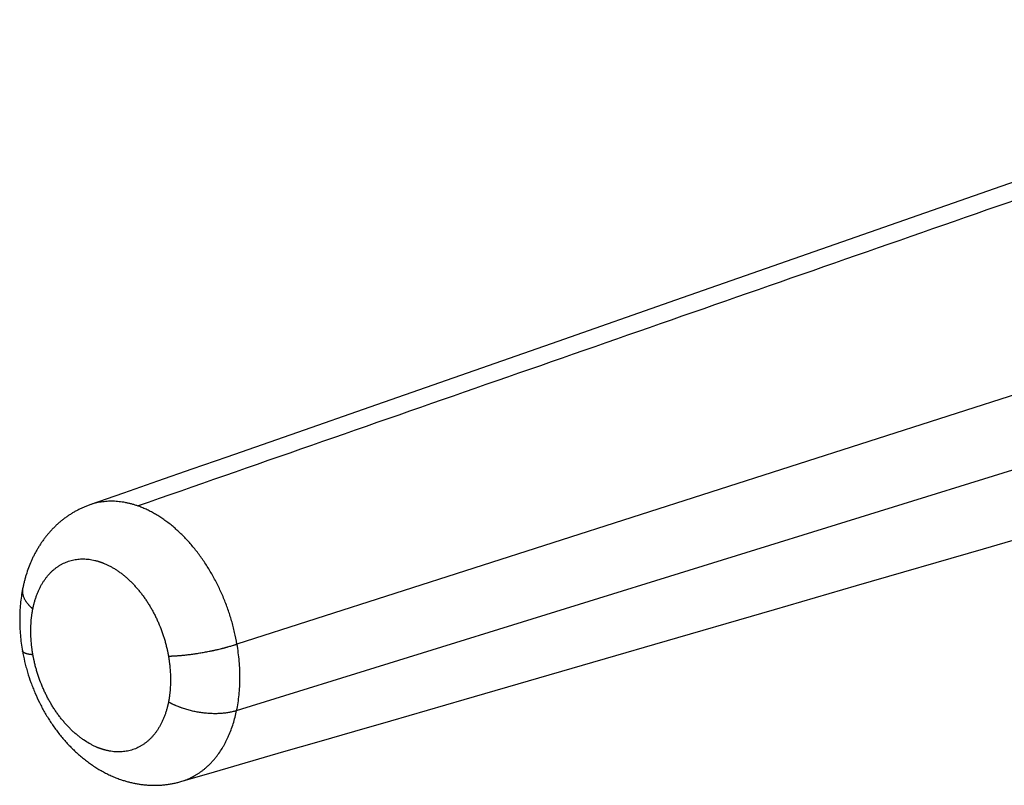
# Model space of a CAD drawing. Header units: millimetres. Extents: x 29 to 368, y 3 to 383.
# Tile 3 of 32: x 52 to 89, y 143 to 173. Entities that reach past the tile are written whole.
import ezdxf

# ---------------------------------------------------------------- set-up
doc = ezdxf.new("R2010")
doc.units = ezdxf.units.MM
doc.header["$LTSCALE"] = 23.1
doc.layers.get('0').update_dxf_attribs({"linetype": 'CONTINUOUS'})

msp = doc.modelspace()

# ---------------------------------------------------------------- linework, layer by layer
at = {"color": 9, "linetype": 'CONTINUOUS'}
for p, q in [((113.993, 166.024), (60.308, 148.82)), ((60.495, 146.355), (113.984, 162.931))]:
    msp.add_line(p, q, dxfattribs=at)
at = {"color": 7, "linetype": 'CONTINUOUS'}
for p, q in [((72.497, 160.314), (65.357, 157.82)), ((65.357, 157.82), (62.609, 156.861)), ((83.852, 151.038), (88.676, 152.435)), ((80.73, 150.133), (83.852, 151.038)), ((52.157, 148.556), (52.157, 148.556)), ((68.935, 146.715), (71.783, 147.541)), ((66.15, 145.908), (68.935, 146.715)), ((60.295, 146.293), (60.495, 146.355)), ((58.17, 143.594), (59.458, 143.968)), ((58.17, 143.594), (58.17, 143.594))]:
    msp.add_line(p, q, dxfattribs=at)
for points in [[(103.582, 171.176), (76.975, 161.878), (72.497, 160.314)], [(88.676, 152.435), (90.322, 152.912), (91.987, 153.394), (93.672, 153.882), (95.377, 154.376), (97.102, 154.875), (98.848, 155.381), (100.613, 155.892), (102.4, 156.41), (104.208, 156.933), (106.036, 157.463), (107.886, 157.998), (109.758, 158.54), (110.11, 158.642)], [(62.609, 156.861), (59.92, 155.922), (58.598, 155.46), (57.29, 155.003), (55.995, 154.552), (54.717, 154.105)], [(71.783, 147.541), (74.698, 148.385), (76.18, 148.815), (80.73, 150.133)], [(59.458, 143.968), (62.09, 144.731), (63.428, 145.119), (64.781, 145.511), (66.15, 145.908)]]:
    msp.add_lwpolyline(points, dxfattribs=at)
at = {"color": 9, "linetype": 'CONTINUOUS'}
for points, knots in [([(56.531, 154.067), (58.738, 154.837), (63.154, 156.376), (69.777, 158.685), (76.4, 160.993), (83.023, 163.302), (89.646, 165.61), (96.269, 167.919), (102.892, 170.227), (107.308, 171.767), (109.515, 172.536)], [0, 0, 0, 0, 0.125001, 0.250001, 0.375002, 0.500004, 0.625005, 0.750004, 0.875003, 1, 1, 1, 1]), ([(56.531, 154.067), (56.492, 154.081), (56.414, 154.107), (56.296, 154.141), (56.178, 154.17), (56.061, 154.194), (55.944, 154.214), (55.828, 154.228), (55.712, 154.238), (55.597, 154.243), (55.483, 154.243), (55.37, 154.238), (55.258, 154.228), (55.147, 154.214), (55.037, 154.194), (54.929, 154.17), (54.822, 154.14), (54.752, 154.118), (54.717, 154.105)], [0, 0, 0, 0, 0.067109, 0.133402, 0.198909, 0.263667, 0.327712, 0.391089, 0.453843, 0.516026, 0.577696, 0.638904, 0.69971, 0.760177, 0.820369, 0.880356, 0.940212, 1, 1, 1, 1]), ([(60.308, 148.82), (60.282, 148.969), (60.237, 149.191), (60.165, 149.485), (60.104, 149.705), (60.037, 149.923), (59.964, 150.14), (59.885, 150.355), (59.8, 150.567), (59.71, 150.776), (59.614, 150.982), (59.513, 151.184), (59.406, 151.383), (59.295, 151.577), (59.179, 151.767), (59.058, 151.951), (58.933, 152.131), (58.804, 152.305), (58.671, 152.473), (58.534, 152.635), (58.394, 152.79), (58.25, 152.939), (58.103, 153.081), (57.954, 153.215), (57.803, 153.342), (57.649, 153.462), (57.493, 153.573), (57.335, 153.677), (57.176, 153.772), (57.016, 153.859), (56.855, 153.938), (56.694, 154.008), (56.585, 154.048), (56.531, 154.067)], [0, 0, 0, 0, 0.067036, 0.100761, 0.134578, 0.168455, 0.20236, 0.23626, 0.270122, 0.303913, 0.337601, 0.371154, 0.40454, 0.43773, 0.470693, 0.5034, 0.535823, 0.567936, 0.599714, 0.631133, 0.662171, 0.692808, 0.723026, 0.75281, 0.782146, 0.811023, 0.839433, 0.86737, 0.894832, 0.92182, 0.948338, 0.974394, 1, 1, 1, 1]), ([(52.553, 150.156), (52.554, 150.162), (52.555, 150.17), (52.558, 150.181), (52.559, 150.19), (52.561, 150.198), (52.563, 150.209), (52.566, 150.222), (52.57, 150.239), (52.575, 150.26), (52.581, 150.288), (52.589, 150.32), (52.6, 150.362), (52.614, 150.415), (52.632, 150.478), (52.657, 150.56), (52.692, 150.66), (52.737, 150.777), (52.787, 150.89), (52.841, 150.999), (52.899, 151.103), (52.961, 151.202), (53.026, 151.297), (53.095, 151.387), (53.168, 151.472), (53.244, 151.551), (53.323, 151.625), (53.405, 151.694), (53.491, 151.756), (53.579, 151.813), (53.67, 151.865), (53.763, 151.91), (53.859, 151.949), (53.957, 151.982), (54.057, 152.009), (54.159, 152.03), (54.262, 152.044), (54.367, 152.052), (54.473, 152.054), (54.581, 152.05), (54.689, 152.039), (54.798, 152.022), (54.889, 152.003), (54.962, 151.985), (55.008, 151.972), (55.045, 151.961), (55.068, 151.954), (55.086, 151.948), (55.1, 151.943), (55.114, 151.939), (55.123, 151.935), (55.127, 151.934)], [0, 0, 0, 0, 0.004674, 0.007008, 0.009341, 0.011671, 0.013999, 0.018649, 0.023289, 0.02792, 0.037155, 0.046353, 0.055514, 0.073725, 0.091786, 0.109697, 0.145064, 0.179827, 0.213989, 0.247555, 0.280537, 0.312953, 0.344822, 0.376172, 0.407033, 0.437442, 0.467439, 0.497071, 0.526386, 0.555439, 0.584286, 0.612988, 0.641605, 0.670201, 0.698838, 0.727579, 0.756485, 0.785615, 0.815024, 0.844765, 0.874887, 0.905434, 0.936446, 0.952138, 0.967958, 0.975918, 0.983912, 0.987921, 0.991939, 0.995965, 1, 1, 1, 1]), ([(55.127, 151.934), (55.132, 151.932), (55.141, 151.929), (55.155, 151.924), (55.169, 151.919), (55.187, 151.912), (55.21, 151.903), (55.265, 151.881), (55.348, 151.846), (55.458, 151.792), (55.567, 151.733), (55.675, 151.668), (55.783, 151.598), (55.889, 151.521), (55.994, 151.44), (56.097, 151.354), (56.199, 151.262), (56.299, 151.165), (56.396, 151.064), (56.492, 150.958), (56.585, 150.848), (56.676, 150.734), (56.764, 150.615), (56.849, 150.493), (56.932, 150.367), (57.011, 150.238), (57.087, 150.106), (57.159, 149.971), (57.228, 149.833), (57.294, 149.693), (57.376, 149.503), (57.451, 149.309), (57.517, 149.112), (57.563, 148.964), (57.598, 148.839), (57.623, 148.738), (57.641, 148.663), (57.656, 148.6), (57.666, 148.55), (57.674, 148.512), (57.68, 148.481), (57.685, 148.456), (57.689, 148.437), (57.692, 148.421), (57.694, 148.408), (57.696, 148.399), (57.698, 148.39), (57.7, 148.377), (57.702, 148.368), (57.703, 148.361)], [0, 0, 0, 0, 0.003177, 0.006361, 0.009552, 0.01275, 0.019166, 0.02561, 0.051668, 0.078187, 0.105176, 0.132639, 0.160577, 0.188987, 0.217865, 0.247202, 0.276987, 0.307207, 0.337846, 0.368885, 0.400305, 0.432084, 0.464198, 0.496622, 0.529329, 0.562292, 0.595482, 0.628868, 0.66242, 0.696107, 0.729897, 0.797648, 0.831551, 0.865426, 0.89924, 0.916115, 0.932962, 0.949778, 0.958173, 0.966559, 0.974935, 0.979119, 0.983301, 0.98748, 0.989568, 0.991656, 0.993743, 0.995829, 1, 1, 1, 1]), ([(52.554, 148.411), (52.553, 148.416), (52.552, 148.423), (52.551, 148.432), (52.549, 148.442), (52.547, 148.454), (52.545, 148.468), (52.542, 148.482), (52.54, 148.496), (52.538, 148.511), (52.535, 148.53), (52.531, 148.553), (52.526, 148.591), (52.519, 148.638), (52.512, 148.695), (52.503, 148.771), (52.494, 148.865), (52.485, 148.977), (52.477, 149.126), (52.472, 149.31), (52.476, 149.493), (52.484, 149.637), (52.493, 149.743), (52.502, 149.831), (52.511, 149.901), (52.518, 149.953), (52.524, 149.996), (52.53, 150.03), (52.533, 150.051), (52.536, 150.068), (52.538, 150.081), (52.541, 150.094), (52.543, 150.106), (52.545, 150.119), (52.547, 150.129), (52.549, 150.138), (52.55, 150.146), (52.552, 150.152), (52.553, 150.156)], [0, 0, 0, 0, 0.008224, 0.012334, 0.016444, 0.024663, 0.032878, 0.041088, 0.049294, 0.057495, 0.065691, 0.08207, 0.098429, 0.131088, 0.163664, 0.196155, 0.26086, 0.325178, 0.38908, 0.515526, 0.640005, 0.701455, 0.762347, 0.822663, 0.8526, 0.882386, 0.91202, 0.92678, 0.9415, 0.948846, 0.956182, 0.963508, 0.970824, 0.97813, 0.985426, 0.989072, 0.992718, 1, 1, 1, 1]), ([(60.295, 146.293), (60.315, 146.391), (60.351, 146.589), (60.389, 146.893), (60.412, 147.203), (60.421, 147.519), (60.416, 147.84), (60.395, 148.165), (60.36, 148.493), (60.327, 148.711), (60.308, 148.82)], [0, 0, 0, 0, 0.117886, 0.23811, 0.360547, 0.485048, 0.611442, 0.739539, 0.869132, 1, 1, 1, 1]), ([(55.134, 144.841), (55.13, 144.843), (55.123, 144.845), (55.114, 144.848), (55.107, 144.851), (55.1, 144.853), (55.091, 144.857), (55.079, 144.861), (55.065, 144.866), (55.047, 144.873), (55.024, 144.882), (54.997, 144.894), (54.96, 144.909), (54.914, 144.93), (54.859, 144.955), (54.786, 144.992), (54.657, 145.062), (54.513, 145.153), (54.373, 145.253), (54.268, 145.334), (54.164, 145.421), (54.062, 145.512), (53.962, 145.609), (53.865, 145.71), (53.769, 145.816), (53.675, 145.926), (53.584, 146.04), (53.496, 146.159), (53.411, 146.281), (53.328, 146.406), (53.249, 146.535), (53.173, 146.667), (53.1, 146.802), (53.031, 146.94), (52.965, 147.08), (52.883, 147.27), (52.808, 147.464), (52.741, 147.661), (52.695, 147.809), (52.66, 147.934), (52.634, 148.034), (52.616, 148.109), (52.602, 148.172), (52.591, 148.222), (52.583, 148.26), (52.577, 148.292), (52.572, 148.317), (52.568, 148.336), (52.565, 148.351), (52.563, 148.364), (52.561, 148.373), (52.559, 148.383), (52.557, 148.395), (52.555, 148.405), (52.554, 148.411)], [0, 0, 0, 0, 0.003175, 0.004765, 0.006358, 0.007952, 0.009548, 0.012746, 0.01595, 0.019161, 0.025604, 0.032075, 0.038575, 0.051661, 0.064862, 0.07818, 0.105169, 0.160562, 0.188976, 0.217858, 0.2472, 0.27699, 0.307215, 0.33786, 0.368905, 0.400331, 0.432115, 0.464234, 0.496663, 0.529374, 0.562341, 0.595533, 0.628922, 0.662475, 0.696162, 0.729951, 0.797697, 0.831595, 0.865464, 0.89927, 0.916141, 0.932984, 0.949795, 0.958187, 0.96657, 0.974944, 0.979126, 0.983306, 0.987484, 0.989571, 0.991658, 0.993744, 0.99583, 1, 1, 1, 1]), ([(57.703, 148.361), (57.704, 148.357), (57.705, 148.349), (57.706, 148.34), (57.708, 148.33), (57.71, 148.319), (57.712, 148.304), (57.714, 148.29), (57.717, 148.276), (57.719, 148.262), (57.722, 148.243), (57.725, 148.219), (57.731, 148.181), (57.737, 148.134), (57.744, 148.077), (57.753, 148.002), (57.762, 147.908), (57.771, 147.795), (57.779, 147.646), (57.784, 147.462), (57.78, 147.279), (57.772, 147.135), (57.765, 147.046), (57.758, 146.976), (57.752, 146.923), (57.746, 146.871), (57.74, 146.828), (57.735, 146.793), (57.731, 146.768), (57.727, 146.742), (57.723, 146.721), (57.721, 146.704), (57.718, 146.691), (57.716, 146.679), (57.714, 146.668), (57.713, 146.66), (57.711, 146.651), (57.71, 146.643), (57.708, 146.635), (57.706, 146.626), (57.705, 146.62), (57.704, 146.616)], [0, 0, 0, 0, 0.00823, 0.012343, 0.016455, 0.024678, 0.032897, 0.041111, 0.04932, 0.057525, 0.065725, 0.082112, 0.098478, 0.131152, 0.163743, 0.196247, 0.26098, 0.325321, 0.389244, 0.515716, 0.640198, 0.701638, 0.762513, 0.792732, 0.822803, 0.852723, 0.88249, 0.897315, 0.912102, 0.926849, 0.941557, 0.948896, 0.956225, 0.963544, 0.970853, 0.974504, 0.978151, 0.985439, 0.989082, 0.992725, 1, 1, 1, 1]), ([(57.704, 146.616), (57.703, 146.61), (57.702, 146.602), (57.7, 146.591), (57.698, 146.583), (57.696, 146.575), (57.694, 146.564), (57.691, 146.55), (57.687, 146.534), (57.682, 146.512), (57.676, 146.485), (57.668, 146.453), (57.658, 146.41), (57.644, 146.357), (57.626, 146.295), (57.6, 146.213), (57.566, 146.112), (57.521, 145.996), (57.471, 145.883), (57.417, 145.774), (57.36, 145.67), (57.298, 145.571), (57.233, 145.476), (57.164, 145.386), (57.092, 145.302), (57.016, 145.223), (56.937, 145.149), (56.855, 145.08), (56.77, 145.017), (56.682, 144.961), (56.591, 144.909), (56.498, 144.864), (56.402, 144.825), (56.304, 144.792), (56.204, 144.765), (56.102, 144.745), (55.999, 144.73), (55.894, 144.722), (55.788, 144.72), (55.68, 144.725), (55.572, 144.735), (55.482, 144.749), (55.409, 144.764), (55.354, 144.776), (55.308, 144.788), (55.272, 144.798), (55.244, 144.805), (55.221, 144.812), (55.203, 144.818), (55.189, 144.822), (55.178, 144.826), (55.169, 144.829), (55.162, 144.831), (55.155, 144.834), (55.146, 144.837), (55.139, 144.839), (55.134, 144.841)], [0, 0, 0, 0, 0.004676, 0.00701, 0.009343, 0.011673, 0.014001, 0.018651, 0.023291, 0.027922, 0.037157, 0.046355, 0.055515, 0.073724, 0.091784, 0.109692, 0.145053, 0.179807, 0.213958, 0.247512, 0.280481, 0.312881, 0.344735, 0.376069, 0.406914, 0.437306, 0.467288, 0.496904, 0.526206, 0.555247, 0.584084, 0.612779, 0.641391, 0.669985, 0.698623, 0.727369, 0.756283, 0.785424, 0.814848, 0.844609, 0.874754, 0.905328, 0.920789, 0.936372, 0.95208, 0.959983, 0.967919, 0.975888, 0.979885, 0.98389, 0.987904, 0.989914, 0.991926, 0.993941, 0.995958, 1, 1, 1, 1]), ([(58.17, 143.594), (58.202, 143.604), (58.266, 143.624), (58.362, 143.658), (58.455, 143.696), (58.548, 143.738), (58.639, 143.784), (58.728, 143.834), (58.816, 143.887), (58.901, 143.944), (58.985, 144.005), (59.068, 144.07), (59.148, 144.138), (59.226, 144.21), (59.302, 144.285), (59.377, 144.364), (59.448, 144.446), (59.542, 144.561), (59.653, 144.712), (59.755, 144.873), (59.832, 145.007), (59.887, 145.111), (59.94, 145.218), (60.008, 145.365), (60.085, 145.555), (60.167, 145.793), (60.238, 146.039), (60.277, 146.207), (60.295, 146.293)], [0, 0, 0, 0, 0.028002, 0.056006, 0.084039, 0.112128, 0.140298, 0.168574, 0.196981, 0.225544, 0.254286, 0.283229, 0.312393, 0.3418, 0.371467, 0.401414, 0.431655, 0.462205, 0.52428, 0.587739, 0.620014, 0.652658, 0.685679, 0.719079, 0.78702, 0.856498, 0.9275, 1, 1, 1, 1])]:
    msp.add_open_spline(points, degree=3, knots=knots, dxfattribs=at)
at = {"color": 7, "linetype": 'CONTINUOUS'}
for points, knots in [([(54.717, 154.105), (54.676, 154.091), (54.593, 154.06), (54.471, 154.01), (54.351, 153.955), (54.233, 153.896), (54.117, 153.832), (54.004, 153.764), (53.893, 153.692), (53.785, 153.616), (53.68, 153.536), (53.578, 153.452), (53.478, 153.365), (53.382, 153.274), (53.289, 153.18), (53.199, 153.083), (53.112, 152.982), (53.029, 152.879), (52.949, 152.773), (52.872, 152.664), (52.799, 152.552), (52.73, 152.438), (52.663, 152.322), (52.601, 152.204), (52.541, 152.083), (52.467, 151.92), (52.382, 151.71), (52.309, 151.496), (52.258, 151.321), (52.223, 151.189), (52.191, 151.055), (52.172, 150.965), (52.163, 150.92)], [0, 0, 0, 0, 0.030875, 0.06175, 0.092626, 0.123503, 0.154383, 0.185266, 0.216154, 0.247047, 0.277948, 0.308858, 0.339781, 0.37072, 0.401677, 0.432656, 0.463662, 0.494699, 0.525772, 0.556885, 0.588046, 0.619259, 0.65053, 0.681865, 0.713271, 0.744753, 0.807962, 0.871546, 0.903494, 0.935549, 0.967717, 1, 1, 1, 1]), ([(52.163, 150.919), (52.144, 150.825), (52.112, 150.634), (52.077, 150.344), (52.056, 150.05), (52.049, 149.754), (52.055, 149.456), (52.075, 149.156), (52.108, 148.855), (52.139, 148.655), (52.157, 148.556)], [0, 0, 0, 0, 0.121833, 0.244613, 0.368346, 0.493015, 0.618584, 0.744993, 0.872164, 1, 1, 1, 1]), ([(52.163, 150.919), (52.161, 150.912), (52.159, 150.897), (52.156, 150.874), (52.154, 150.851), (52.153, 150.827), (52.154, 150.804), (52.156, 150.772), (52.161, 150.732), (52.171, 150.684), (52.186, 150.635), (52.204, 150.587), (52.227, 150.538), (52.254, 150.489), (52.28, 150.449), (52.303, 150.417), (52.327, 150.384), (52.353, 150.352), (52.38, 150.32), (52.402, 150.296), (52.425, 150.273), (52.445, 150.253), (52.461, 150.237), (52.473, 150.226), (52.486, 150.214), (52.499, 150.203), (52.51, 150.193), (52.519, 150.185), (52.524, 150.18), (52.529, 150.177), (52.532, 150.174), (52.535, 150.171), (52.539, 150.168), (52.542, 150.165), (52.547, 150.161), (52.55, 150.159), (52.553, 150.157)], [0, 0, 0, 0, 0.025718, 0.051479, 0.077325, 0.103297, 0.129437, 0.155785, 0.209241, 0.263966, 0.320218, 0.378221, 0.438165, 0.500206, 0.564469, 0.597467, 0.631057, 0.700019, 0.735406, 0.771399, 0.807998, 0.845205, 0.864036, 0.883018, 0.90215, 0.921433, 0.940867, 0.95064, 0.960451, 0.96537, 0.970298, 0.975235, 0.980185, 0.985145, 0.990104, 1, 1, 1, 1]), ([(52.157, 148.556), (52.18, 148.42), (52.222, 148.217), (52.29, 147.95), (52.365, 147.683), (52.452, 147.42), (52.55, 147.161), (52.655, 146.905), (52.77, 146.654), (52.897, 146.409), (53.029, 146.169), (53.207, 145.878), (53.402, 145.599), (53.567, 145.386), (53.736, 145.179), (53.915, 144.982), (54.102, 144.795), (54.246, 144.661), (54.394, 144.533), (54.546, 144.41), (54.701, 144.294), (54.86, 144.185), (55.022, 144.082), (55.187, 143.986), (55.356, 143.897), (55.527, 143.815), (55.701, 143.741), (55.819, 143.697), (55.879, 143.677)], [0, 0, 0, 0, 0.064388, 0.096689, 0.129038, 0.193801, 0.226187, 0.258549, 0.32313, 0.355322, 0.387424, 0.451299, 0.51466, 0.546128, 0.577442, 0.639579, 0.670407, 0.701071, 0.731575, 0.761921, 0.792117, 0.822169, 0.852085, 0.881876, 0.911552, 0.941124, 0.970603, 1, 1, 1, 1]), ([(52.554, 148.411), (52.552, 148.411), (52.549, 148.412), (52.546, 148.412), (52.543, 148.412), (52.54, 148.412), (52.537, 148.413), (52.534, 148.413), (52.531, 148.413), (52.526, 148.414), (52.521, 148.414), (52.515, 148.415), (52.508, 148.415), (52.499, 148.416), (52.488, 148.417), (52.478, 148.419), (52.464, 148.42), (52.448, 148.422), (52.428, 148.425), (52.409, 148.428), (52.385, 148.432), (52.357, 148.438), (52.33, 148.444), (52.309, 148.45), (52.295, 148.454), (52.281, 148.458), (52.268, 148.463), (52.256, 148.467), (52.244, 148.472), (52.234, 148.477), (52.223, 148.482), (52.214, 148.488), (52.205, 148.493), (52.197, 148.499), (52.19, 148.504), (52.183, 148.51), (52.177, 148.516), (52.172, 148.523), (52.167, 148.529), (52.163, 148.535), (52.16, 148.542), (52.158, 148.549), (52.157, 148.553), (52.157, 148.556)], [0, 0, 0, 0, 0.012965, 0.019397, 0.025796, 0.032171, 0.038526, 0.044865, 0.051184, 0.06376, 0.076254, 0.088668, 0.100999, 0.125418, 0.14951, 0.173274, 0.196708, 0.242582, 0.287123, 0.330323, 0.372175, 0.451807, 0.525995, 0.561047, 0.594735, 0.627067, 0.658055, 0.68771, 0.716048, 0.74309, 0.76886, 0.793391, 0.816721, 0.838897, 0.859974, 0.88002, 0.899115, 0.917351, 0.934838, 0.951701, 0.968078, 0.984124, 1, 1, 1, 1]), ([(57.703, 148.361), (57.706, 148.361), (57.71, 148.361), (57.716, 148.361), (57.72, 148.362), (57.725, 148.362), (57.729, 148.362), (57.733, 148.362), (57.739, 148.362), (57.747, 148.362), (57.758, 148.362), (57.773, 148.363), (57.791, 148.363), (57.81, 148.364), (57.828, 148.365), (57.853, 148.366), (57.884, 148.367), (57.922, 148.369), (57.96, 148.371), (57.999, 148.374), (58.039, 148.377), (58.078, 148.38), (58.112, 148.382), (58.139, 148.385), (58.166, 148.387), (58.201, 148.39), (58.256, 148.395), (58.326, 148.402), (58.412, 148.412), (58.498, 148.422), (58.585, 148.434), (58.658, 148.444), (58.717, 148.452), (58.776, 148.461), (58.88, 148.477), (59.028, 148.502), (59.176, 148.529), (59.279, 148.549), (59.337, 148.561), (59.381, 148.57), (59.424, 148.58), (59.467, 148.589), (59.51, 148.598), (59.566, 148.611), (59.636, 148.627), (59.705, 148.644), (59.753, 148.656), (59.779, 148.663), (59.806, 148.67), (59.833, 148.677), (59.859, 148.684), (59.879, 148.689), (59.898, 148.694), (59.918, 148.7), (59.937, 148.705), (59.975, 148.716), (60.031, 148.732), (60.103, 148.753), (60.163, 148.772), (60.203, 148.785), (60.226, 148.792), (60.243, 148.798), (60.259, 148.803), (60.276, 148.809), (60.292, 148.815), (60.303, 148.818), (60.308, 148.82)], [0, 0, 0, 0, 0.003284, 0.004929, 0.006577, 0.008229, 0.009885, 0.011545, 0.013208, 0.016545, 0.019896, 0.026642, 0.033444, 0.040302, 0.047215, 0.054182, 0.068276, 0.082576, 0.097077, 0.111771, 0.126651, 0.14171, 0.15694, 0.164617, 0.172334, 0.187885, 0.203585, 0.235402, 0.267722, 0.300483, 0.333621, 0.36707, 0.383891, 0.400765, 0.434639, 0.502656, 0.570586, 0.604351, 0.621154, 0.637893, 0.654561, 0.671147, 0.687646, 0.704048, 0.736529, 0.768529, 0.784328, 0.792174, 0.799984, 0.815488, 0.823181, 0.830834, 0.838445, 0.846014, 0.85354, 0.861021, 0.890485, 0.919167, 0.947015, 0.960609, 0.96732, 0.973974, 0.98057, 0.987106, 0.993584, 1, 1, 1, 1]), ([(60.295, 146.293), (60.273, 146.285), (60.229, 146.271), (60.161, 146.252), (60.09, 146.235), (60.017, 146.22), (59.942, 146.207), (59.865, 146.196), (59.786, 146.187), (59.705, 146.18), (59.623, 146.176), (59.54, 146.173), (59.455, 146.173), (59.369, 146.174), (59.283, 146.178), (59.195, 146.184), (59.107, 146.192), (59.019, 146.202), (58.931, 146.214), (58.843, 146.228), (58.754, 146.244), (58.667, 146.262), (58.579, 146.282), (58.493, 146.304), (58.407, 146.328), (58.323, 146.353), (58.253, 146.376), (58.198, 146.395), (58.158, 146.41), (58.117, 146.425), (58.064, 146.445), (58.012, 146.467), (57.96, 146.489), (57.922, 146.506), (57.884, 146.524), (57.853, 146.538), (57.829, 146.55), (57.811, 146.56), (57.793, 146.569), (57.775, 146.578), (57.76, 146.586), (57.748, 146.592), (57.741, 146.596), (57.735, 146.599), (57.73, 146.601), (57.726, 146.604), (57.722, 146.606), (57.717, 146.609), (57.712, 146.612), (57.707, 146.614), (57.704, 146.616)], [0, 0, 0, 0, 0.02574, 0.052196, 0.07935, 0.10718, 0.135662, 0.164765, 0.194459, 0.224708, 0.255475, 0.28672, 0.318402, 0.350477, 0.3829, 0.415625, 0.448603, 0.481785, 0.515122, 0.548565, 0.582062, 0.615562, 0.649017, 0.682374, 0.715584, 0.748598, 0.781366, 0.797643, 0.813841, 0.829954, 0.845977, 0.877726, 0.893442, 0.909046, 0.924531, 0.939893, 0.947526, 0.955126, 0.962693, 0.970227, 0.977725, 0.981462, 0.985189, 0.987049, 0.988908, 0.990764, 0.992618, 0.99447, 0.996317, 1, 1, 1, 1]), ([(55.879, 143.677), (55.925, 143.66), (56.018, 143.63), (56.158, 143.589), (56.3, 143.553), (56.443, 143.523), (56.586, 143.498), (56.731, 143.478), (56.875, 143.464), (57.021, 143.455), (57.166, 143.452), (57.311, 143.455), (57.456, 143.463), (57.601, 143.478), (57.745, 143.498), (57.888, 143.524), (58.03, 143.556), (58.123, 143.581), (58.17, 143.594)], [0, 0, 0, 0, 0.062912, 0.125721, 0.188441, 0.251083, 0.313659, 0.376181, 0.438658, 0.501099, 0.56351, 0.625899, 0.688271, 0.75063, 0.81298, 0.875324, 0.937663, 1, 1, 1, 1])]:
    msp.add_open_spline(points, degree=3, knots=knots, dxfattribs=at)

doc.saveas('drawing.dxf')
